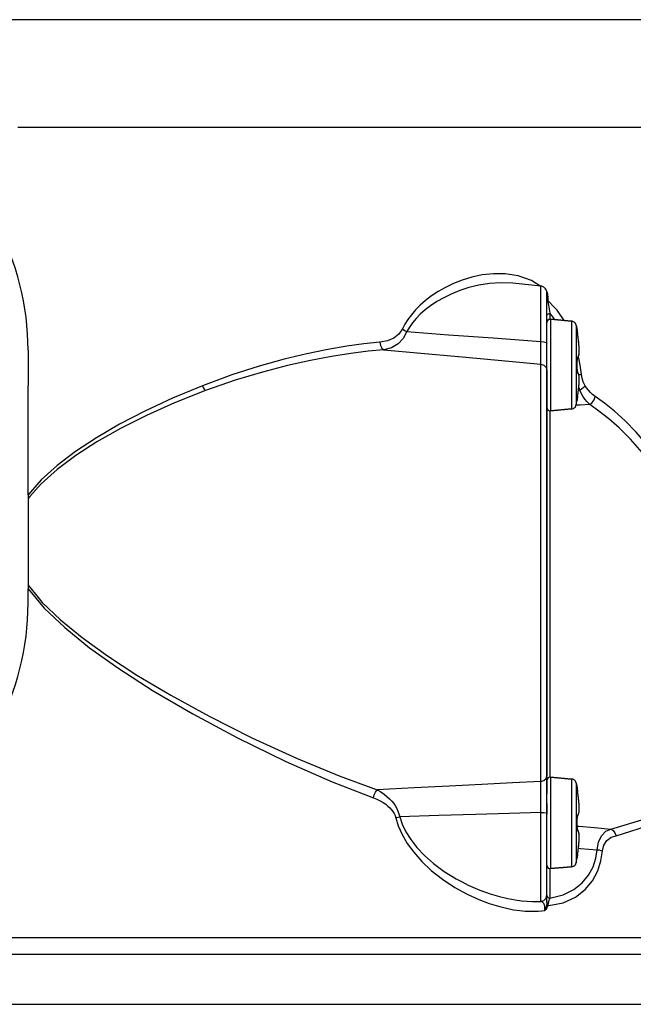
# Model space of a CAD drawing. Extents: x 0 to 297, y 0 to 210.
# Tile 7 of 41: x 115 to 126, y 83 to 101. Entities that reach past the tile are written whole.
import ezdxf

# ---------------------------------------------------------------- set-up
doc = ezdxf.new("R2010")
doc.units = 0
doc.header["$LTSCALE"] = 16.335
doc.header["$MEASUREMENT"] = 0
doc.layers.get('0').update_dxf_attribs({"linetype": 'CONTINUOUS'})

msp = doc.modelspace()

# ---------------------------------------------------------------- linework, layer by layer
at = {"color": 9, "linetype": 'Continuous'}
for p, q in [((124.11501, 96.23937), (123.87555, 96.32381)), ((124.28189, 96.13517), (124.11501, 96.23937)), ((124.40722, 95.95645), (124.40756, 95.94266)), ((124.39928, 95.88438), (124.40754, 95.88492)), ((124.3993, 95.94198), (124.40757, 95.94266)), ((124.40756, 95.94266), (124.40754, 95.91379)), ((124.40754, 95.91379), (124.40755, 95.88492)), ((124.40754, 95.88492), (124.41064, 95.85875)), ((124.53535, 95.75329), (124.40755, 95.88492)), ((124.41064, 95.85875), (124.41455, 95.83028)), ((124.41455, 95.83028), (124.41927, 95.79959)), ((124.43821, 95.69393), (124.4461, 95.65376)), ((124.4461, 95.65377), (124.4461, 95.61448)), ((124.5029, 95.58249), (124.4461, 95.65377)), ((124.4461, 95.61448), (124.4461, 95.54639)), ((124.53722, 95.53943), (124.5029, 95.58249)), ((124.93369, 95.35339), (124.93387, 95.34354)), ((124.94261, 95.29123), (124.94263, 95.29127)), ((124.9432, 95.28756), (124.94261, 95.29123)), ((124.95331, 95.22154), (124.95221, 95.22948)), ((124.9613, 95.15843), (124.96037, 95.16642)), ((124.9672, 95.09794), (124.96629, 95.10854)), ((124.93369, 94.80944), (124.93419, 94.80947)), ((124.96308, 94.84836), (124.95795, 94.87327)), ((124.93369, 94.64476), (124.93419, 94.64475)), ((124.95217, 94.22444), (124.95325, 94.23229)), ((124.96033, 94.28743), (124.96129, 94.29573)), ((124.9828, 94.28034), (124.96462, 94.32901)), ((124.96627, 94.34549), (124.96719, 94.3562)), ((124.93369, 94.10081), (124.93387, 94.11067)), ((124.94261, 94.16298), (124.94321, 94.16665)), ((124.94261, 94.16298), (124.94263, 94.16293)), ((115.12467, 92.37359), (115.09237, 92.33688)), ((115.09237, 90.78633), (115.12445, 90.74735)), ((115.12445, 90.74735), (115.25165, 90.59278)), ((124.93369, 87.1525), (124.93387, 87.14265)), ((124.94261, 87.09034), (124.94263, 87.09038)), ((124.9432, 87.08668), (124.94261, 87.09034)), ((124.95331, 87.02065), (124.95221, 87.02859)), ((124.9613, 86.95755), (124.96037, 86.96553)), ((124.9672, 86.89706), (124.96629, 86.90765)), ((124.93369, 86.60856), (124.93419, 86.60858)), ((124.93369, 86.44387), (124.93419, 86.44387)), ((124.96033, 86.08654), (124.96129, 86.09485)), ((124.96627, 86.14461), (124.96719, 86.15531)), ((124.93369, 85.89993), (124.93387, 85.90978)), ((124.94261, 85.96209), (124.94321, 85.96577)), ((124.94261, 85.96209), (124.94263, 85.96205)), ((124.95217, 86.02355), (124.95325, 86.0314)), ((124.4461, 85.3127), (124.4461, 85.1757)), ((124.38835, 85.05822), (124.37966, 85.02132)), ((124.3974, 85.04639), (124.40542, 85.04066)), ((124.40552, 85.04095), (124.42963, 85.04575)), ((124.40923, 85.05127), (124.40554, 85.04096)), ((124.4169, 85.08862), (124.41484, 85.07499)), ((124.42227, 85.18402), (124.4461, 85.1757))]:
    msp.add_line(p, q, dxfattribs=at)
at = {"color": 7, "linetype": 'Continuous'}
for p, q in [((123.78158, 96.19293), (123.7814, 96.19295)), ((124.28492, 96.14003), (123.78204, 96.19288)), ((124.39237, 95.88944), (124.39237, 96.02041)), ((124.39237, 96.01343), (124.39237, 96.01573)), ((124.39237, 95.54639), (124.39237, 95.88944)), ((124.39237, 95.48662), (124.39237, 95.54639)), ((124.39237, 95.42719), (124.39237, 95.48662)), ((124.39237, 95.43001), (124.39237, 95.48662)), ((124.39237, 95.17697), (124.39237, 95.43001)), ((124.39237, 95.17697), (124.39237, 95.42719)), ((124.4576, 95.54639), (124.83677, 95.51322)), ((124.83677, 95.51322), (124.4576, 95.54639)), ((124.91695, 95.44234), (124.93468, 95.35349)), ((124.94263, 95.29127), (124.94189, 95.29567)), ((124.94263, 95.29127), (124.94263, 95.29127)), ((124.95262, 95.22686), (124.94263, 95.29127)), ((124.39237, 95.11367), (124.39237, 95.17697)), ((124.39237, 95.11367), (124.39237, 95.17697)), ((124.39237, 94.62753), (124.39237, 95.11367)), ((115.09237, 94.99161), (115.09237, 94.35708)), ((124.93419, 94.80947), (124.9341, 94.81544)), ((124.93419, 94.80947), (124.93419, 94.80947)), ((124.93428, 94.8279), (124.93485, 94.83811)), ((124.93565, 94.846), (124.93983, 94.84866)), ((124.39237, 87.36346), (124.39237, 94.62753)), ((124.93412, 94.64068), (124.93419, 94.64475)), ((124.93412, 94.64055), (124.93419, 94.64473)), ((124.9342, 94.6289), (124.93417, 94.63332)), ((124.93419, 94.64475), (124.93419, 94.64475)), ((124.93465, 94.61878), (124.93451, 94.62182)), ((124.94037, 94.60519), (124.93567, 94.60819)), ((115.09237, 92.40201), (115.09237, 94.35708)), ((124.91695, 94.01187), (124.93468, 94.10071)), ((124.94263, 94.16293), (124.94263, 94.16293)), ((124.4576, 93.90781), (124.83677, 93.94098)), ((124.83677, 93.94098), (124.4576, 93.90781)), ((115.09237, 92.40201), (115.09237, 92.33687)), ((115.09237, 92.33687), (115.09237, 90.78625)), ((115.09237, 90.78625), (115.09237, 90.72096)), ((115.09237, 90.59132), (115.09237, 90.72096)), ((115.09237, 90.46171), (115.09237, 90.59132)), ((124.39237, 87.36346), (124.39237, 87.36346)), ((124.39237, 86.69758), (124.39237, 87.36346)), ((124.4576, 87.34551), (124.83677, 87.31233)), ((124.83677, 87.31233), (124.4576, 87.34551)), ((124.39237, 87.28574), (124.39237, 87.04542)), ((124.91695, 87.24145), (124.93468, 87.1526)), ((124.94263, 87.09038), (124.94189, 87.09479)), ((124.94263, 87.09038), (124.94263, 87.09038)), ((124.95262, 87.02597), (124.94263, 87.09038)), ((124.39237, 86.87627), (124.39237, 86.78103)), ((124.39237, 86.78103), (124.39237, 86.68104)), ((124.39237, 86.52621), (124.39237, 86.69758)), ((124.93419, 86.60859), (124.9341, 86.61456)), ((124.93419, 86.60858), (124.93419, 86.60858)), ((124.93428, 86.62702), (124.93485, 86.63722)), ((124.93565, 86.64511), (124.93983, 86.64778)), ((124.39237, 86.45249), (124.39237, 86.52621)), ((124.39237, 86.35049), (124.39237, 86.45249)), ((124.93412, 86.4398), (124.93419, 86.44387)), ((124.93412, 86.43967), (124.93419, 86.44384)), ((124.9342, 86.42802), (124.93417, 86.43243)), ((124.93419, 86.44387), (124.93419, 86.44387)), ((124.93465, 86.41789), (124.93451, 86.42094)), ((124.39237, 86.07624), (124.39237, 86.35049)), ((124.94037, 86.4043), (124.93567, 86.4073)), ((124.39237, 86.01286), (124.39237, 86.07624)), ((124.39237, 85.76669), (124.39237, 86.01286)), ((124.91695, 85.81098), (124.93468, 85.89982)), ((124.94263, 85.96205), (124.94263, 85.96205)), ((124.39237, 85.23665), (124.39237, 85.76669)), ((124.4576, 85.70692), (124.83677, 85.74009)), ((124.83677, 85.74009), (124.4576, 85.70692)), ((124.39237, 85.2302), (124.39237, 85.23665)), ((124.39237, 85.16934), (124.39237, 85.2302)), ((124.39237, 85.14744), (124.39237, 85.16934)), ((124.39237, 85.12362), (124.39237, 85.14744)), ((124.39237, 85.09843), (124.39237, 85.12362)), ((124.39237, 85.11719), (124.39237, 85.09843)), ((114.77999, 84.4721), (115.69237, 84.4721)), ((115.69237, 84.4721), (115.99237, 84.4721)), ((117.20476, 84.4721), (117.27975, 84.4721)), ((114.37237, 84.17666), (114.94242, 84.17666)), ((114.94242, 84.17666), (115.08305, 84.17666)), ((115.08305, 84.17666), (115.34737, 84.17666)), ((115.34737, 84.17666), (115.36237, 84.17666)), ((115.36237, 84.17666), (115.69237, 84.17666)), ((115.69237, 84.17666), (115.99237, 84.17666)), ((115.99237, 84.17666), (116.02203, 84.17666)), ((116.02203, 84.17666), (116.62237, 84.17666)), ((116.62237, 84.17666), (116.63737, 84.17666)), ((116.63737, 84.17666), (116.9017, 84.17666)), ((116.9017, 84.17666), (117.04233, 84.17666)), ((117.04233, 84.17666), (120.14577, 84.17666)), ((120.14577, 84.17666), (120.25077, 84.17666)), ((120.25077, 84.17666), (121.00077, 84.17666)), ((121.00077, 84.17666), (121.10577, 84.17666)), ((121.10577, 84.17666), (127.45237, 84.17666)), ((114.55237, 83.27666), (114.97237, 83.27666)), ((114.97237, 83.27666), (117.43237, 83.27666)), ((117.43237, 83.27666), (119.01755, 83.27666)), ((119.01755, 83.27666), (119.05593, 83.27666)), ((119.05593, 83.27666), (119.0769, 83.27666)), ((119.0769, 83.27666), (119.54577, 83.27666)), ((119.54577, 83.27666), (120.91237, 83.27666)), ((120.91237, 83.27666), (120.94237, 83.27666)), ((120.94237, 83.27666), (121.70577, 83.27666)), ((121.70577, 83.27666), (121.84237, 83.27666)), ((121.84237, 83.27666), (121.87687, 83.27666)), ((121.87687, 83.27666), (123.70785, 83.27666)), ((123.70785, 83.27666), (123.7672, 83.27666)), ((123.7672, 83.27666), (127.98086, 83.27666))]:
    msp.add_line(p, q, dxfattribs=at)
for points in [[(131.71305, 100.91344), (131.47045, 100.91344), (130.74788, 100.91344), (129.56006, 100.91344), (127.93115, 100.91344), (125.89431, 100.91344), (123.49103, 100.91344), (120.77023, 100.91344), (117.78732, 100.91344), (114.70494, 100.91344)], [(124.39237, 95.88944), (124.39237, 95.999), (124.39237, 96.01343)], [(124.39237, 95.48662), (124.39237, 95.69505), (124.39237, 95.88944)], [(124.93419, 95.34702), (124.93412, 95.34764), (124.93409, 95.34797)], [(124.93466, 95.34301), (124.93447, 95.34452), (124.93425, 95.34637), (124.93419, 95.34702)], [(124.94189, 95.29567), (124.94183, 95.29605), (124.94082, 95.30216), (124.93987, 95.30803), (124.93898, 95.31361), (124.93815, 95.31887), (124.9374, 95.32377), (124.93672, 95.32828), (124.93611, 95.33239), (124.93559, 95.33609), (124.93513, 95.33935), (124.93476, 95.34217), (124.93466, 95.34301)], [(124.93983, 94.84866), (124.94492, 94.85191), (124.95546, 94.8668), (124.96225, 94.88441), (124.96701, 94.90592), (124.97027, 94.93261), (124.97205, 94.96534), (124.97219, 95.00449), (124.97054, 95.05025), (124.96687, 95.10274), (124.96097, 95.16173), (124.95265, 95.22665), (124.95262, 95.22686)], [(124.93983, 94.84867), (124.94494, 94.85193), (124.95547, 94.86684), (124.96226, 94.88446), (124.96702, 94.906), (124.97028, 94.93272), (124.97205, 94.96548), (124.97219, 95.00467), (124.97052, 95.05049), (124.96684, 95.10303), (124.96093, 95.16208), (124.95262, 95.22686)], [(124.9341, 94.81544), (124.93428, 94.82801), (124.93488, 94.83863), (124.93565, 94.846)], [(124.93419, 94.80945), (124.93411, 94.81499), (124.93411, 94.81513)], [(124.93419, 94.64475), (124.93505, 94.69749), (124.93506, 94.75625), (124.93419, 94.80947)], [(124.93422, 94.82379), (124.93427, 94.8278), (124.93428, 94.8279)], [(124.93485, 94.83811), (124.93488, 94.83862), (124.93565, 94.846)], [(124.93565, 94.846), (124.93571, 94.84663), (124.93653, 94.85166), (124.93689, 94.85327)], [(124.39237, 94.62753), (124.39237, 94.36484), (124.39237, 93.94177), (124.39237, 93.37648), (124.39237, 92.69321), (124.39237, 91.92129), (124.39237, 91.09382), (124.39237, 90.24631), (124.39237, 89.41512), (124.39237, 88.63591), (124.39237, 87.9421), (124.39237, 87.36346)], [(124.93567, 94.60819), (124.93534, 94.61064), (124.93464, 94.61884), (124.93419, 94.62905), (124.93412, 94.64068)], [(124.93537, 94.61042), (124.93534, 94.61064), (124.93465, 94.61872), (124.93465, 94.61878)], [(124.93711, 94.60008), (124.93716, 94.59993), (124.9368, 94.60128), (124.93612, 94.6048), (124.93567, 94.60819)], [(124.95262, 94.22735), (124.96093, 94.29212), (124.96684, 94.35117), (124.97052, 94.40371), (124.97219, 94.44953), (124.97205, 94.48873), (124.97028, 94.52149), (124.96702, 94.54821), (124.96226, 94.56974), (124.95547, 94.58736), (124.94494, 94.60227), (124.94037, 94.60519)], [(124.94263, 94.16293), (124.95259, 94.22714), (124.95262, 94.22735)], [(124.93409, 94.10622), (124.93408, 94.10604), (124.9341, 94.10629)], [(124.9341, 94.10629), (124.9341, 94.10633), (124.93421, 94.10747), (124.93442, 94.10929), (124.93466, 94.1112)], [(124.93466, 94.1112), (124.93472, 94.11174), (124.93513, 94.11479), (124.93563, 94.11841), (124.93623, 94.1226), (124.93693, 94.12734), (124.93773, 94.13259), (124.93862, 94.1383), (124.93959, 94.14444), (124.94064, 94.15092), (124.94175, 94.15766), (124.94263, 94.16293)], [(124.93419, 87.14613), (124.93412, 87.14675), (124.93409, 87.14708)], [(124.93466, 87.14212), (124.93447, 87.14364), (124.93425, 87.14548), (124.93419, 87.14613)], [(124.94189, 87.09479), (124.94183, 87.09516), (124.94082, 87.10127), (124.93987, 87.10714), (124.93898, 87.11272), (124.93815, 87.11798), (124.9374, 87.12288), (124.93672, 87.1274), (124.93611, 87.13151), (124.93559, 87.13521), (124.93513, 87.13847), (124.93476, 87.14128), (124.93466, 87.14212)], [(124.93983, 86.64778), (124.94492, 86.65103), (124.95546, 86.66592), (124.96225, 86.68353), (124.96701, 86.70503), (124.97027, 86.73173), (124.97205, 86.76445), (124.97219, 86.8036), (124.97054, 86.84937), (124.96687, 86.90185), (124.96097, 86.96084), (124.95265, 87.02576), (124.95262, 87.02597)], [(124.93983, 86.64778), (124.94494, 86.65105), (124.95547, 86.66595), (124.96226, 86.68358), (124.96702, 86.70511), (124.97028, 86.73183), (124.97205, 86.76459), (124.97219, 86.80378), (124.97052, 86.8496), (124.96684, 86.90214), (124.96093, 86.96119), (124.95262, 87.02597)], [(124.9341, 86.61456), (124.93428, 86.62712), (124.93488, 86.63774), (124.93565, 86.64511)], [(124.93419, 86.60856), (124.93411, 86.6141), (124.93411, 86.61424)], [(124.93419, 86.44387), (124.93505, 86.49661), (124.93506, 86.55536), (124.93419, 86.60858)], [(124.93422, 86.62291), (124.93427, 86.62691), (124.93428, 86.62702)], [(124.93485, 86.63722), (124.93488, 86.63773), (124.93565, 86.64512)], [(124.93565, 86.64511), (124.93571, 86.64574), (124.93653, 86.65077), (124.93689, 86.65239)], [(124.93567, 86.4073), (124.93534, 86.40975), (124.93464, 86.41795), (124.93419, 86.42816), (124.93412, 86.4398)], [(124.93537, 86.40954), (124.93534, 86.40975), (124.93465, 86.41783), (124.93465, 86.41789)], [(124.93711, 86.39919), (124.93716, 86.39905), (124.9368, 86.40039), (124.93612, 86.40391), (124.93567, 86.4073)], [(124.95262, 86.02646), (124.96093, 86.09124), (124.96684, 86.15029), (124.97052, 86.20283), (124.97219, 86.24865), (124.97205, 86.28784), (124.97028, 86.3206), (124.96702, 86.34732), (124.96226, 86.36885), (124.95547, 86.38648), (124.94494, 86.40138), (124.94037, 86.4043)], [(124.93409, 85.90533), (124.93408, 85.90515), (124.9341, 85.9054)], [(124.9341, 85.9054), (124.9341, 85.90544), (124.93421, 85.90658), (124.93442, 85.9084), (124.93466, 85.91031)], [(124.93466, 85.91031), (124.93472, 85.91085), (124.93513, 85.9139), (124.93563, 85.91753), (124.93623, 85.92172), (124.93693, 85.92645), (124.93773, 85.9317), (124.93862, 85.93742), (124.93959, 85.94355), (124.94064, 85.95003), (124.94175, 85.95677), (124.94263, 85.96205)], [(124.94263, 85.96205), (124.95259, 86.02626), (124.95262, 86.02646)], [(115.99237, 84.4721), (116.97062, 84.4721), (117.20476, 84.4721)], [(117.27975, 84.4721), (119.75844, 84.4721), (122.34721, 84.4721), (124.69351, 84.4721), (126.75802, 84.4721), (128.50616, 84.4721), (129.90857, 84.4721), (130.94164, 84.4721)]]:
    msp.add_lwpolyline(points, dxfattribs=at)
at = {"color": 9, "linetype": 'Continuous'}
for points in [[(130.75833, 98.97969), (130.69567, 98.97969), (130.19647, 98.97969), (129.20899, 98.97969), (127.75487, 98.97969), (125.86592, 98.97969), (123.5835, 98.97969), (120.95758, 98.97969), (118.04564, 98.97969), (114.91143, 98.97969)], [(123.87555, 96.32381), (123.6478, 96.36002), (123.43307, 96.36239), (123.23244, 96.34048), (123.04648, 96.30099), (122.87503, 96.24866), (122.71753, 96.18678), (122.57343, 96.11775), (122.44213, 96.04328), (122.3231, 95.96467), (122.21609, 95.88309), (122.12085, 95.79959), (122.03683, 95.71482), (121.96347, 95.62926), (121.90053, 95.54371), (121.84765, 95.45895), (121.80426, 95.37554)], [(123.7814, 96.19295), (123.57503, 96.20234), (123.36591, 96.1891), (123.17203, 96.1581), (122.99341, 96.11416), (122.82947, 96.0606), (122.67959, 95.99981), (122.54318, 95.93354), (122.41961, 95.86306), (122.30857, 95.7895), (122.20985, 95.7139), (122.12288, 95.63693), (122.04703, 95.55906), (121.98203, 95.48104), (121.92755, 95.40366), (121.88296, 95.32744)], [(124.28492, 95.14925), (124.28492, 95.49485), (124.28492, 95.78434), (124.28492, 95.99667), (124.28492, 96.11634), (124.28492, 96.14003)], [(124.38732, 96.04096), (124.38964, 96.03607), (124.39595, 96.01924), (124.40069, 96.00251), (124.40401, 95.9863), (124.40611, 95.97092), (124.40722, 95.95645)], [(124.39237, 95.94039), (124.39413, 95.94121), (124.3993, 95.94198)], [(124.39237, 95.88312), (124.39413, 95.88377), (124.39928, 95.88438)], [(124.41927, 95.79959), (124.42476, 95.76684), (124.43106, 95.73175), (124.43821, 95.69393)], [(124.39237, 95.61448), (124.39939, 95.63302), (124.41882, 95.64723), (124.4461, 95.65377)], [(124.70538, 95.52472), (124.57677, 95.71063), (124.53535, 95.75329)], [(124.4576, 95.54639), (124.4576, 95.53896), (124.4576, 95.51655), (124.4576, 95.47933), (124.4576, 95.42796), (124.4576, 95.36349), (124.4576, 95.28716), (124.4576, 95.20036), (124.4576, 95.10469), (124.4576, 95.00197), (124.4576, 94.8941), (124.4576, 94.79145)], [(124.83677, 95.51322), (124.83677, 95.51163), (124.83677, 95.50559), (124.83677, 95.49335), (124.83677, 95.47331), (124.83677, 95.44338), (124.83677, 95.39996), (124.83677, 95.34075), (124.83677, 95.2691), (124.83677, 95.18643), (124.83677, 95.09485), (124.83677, 94.99673), (124.83677, 94.89358), (124.83677, 94.83091)], [(124.91695, 95.44234), (124.91695, 95.44089), (124.91695, 95.43539), (124.91695, 95.42426), (124.91695, 95.40603), (124.91695, 95.3788), (124.91695, 95.33928), (124.91695, 95.28542), (124.91695, 95.22023), (124.91695, 95.14501), (124.91695, 95.06169), (124.91695, 94.97242), (124.91695, 94.87857), (124.91695, 94.8395)], [(121.80426, 95.37554), (121.74152, 95.28338), (121.64946, 95.2102), (121.53327, 95.16006), (121.39606, 95.13437)], [(121.88296, 95.32744), (121.81819, 95.20521), (121.72508, 95.10699), (121.60859, 95.03794), (121.47177, 95.00011)], [(121.80426, 95.37554), (121.82764, 95.3582), (121.85428, 95.34192), (121.88295, 95.32743)], [(121.88296, 95.32744), (122.62954, 95.27132), (123.42828, 95.212), (124.28492, 95.14925)], [(124.93369, 95.35339), (124.93359, 95.35245), (124.93382, 95.34945), (124.93443, 95.34431)], [(124.93369, 95.35339), (124.93443, 95.35347), (124.93468, 95.35349)], [(124.93443, 95.34431), (124.93535, 95.33744), (124.93649, 95.3296), (124.93774, 95.32136), (124.93902, 95.31316), (124.94028, 95.30529), (124.94149, 95.29794), (124.94261, 95.29123)], [(124.95221, 95.22948), (124.95202, 95.23088), (124.94734, 95.26206), (124.9432, 95.28756)], [(121.39606, 95.13437), (121.11426, 95.10503), (120.80443, 95.06279), (120.46391, 95.00513), (120.09012, 94.92912), (119.68068, 94.83131), (119.23374, 94.70758), (118.7473, 94.55235), (118.21872, 94.35705)], [(121.39606, 95.13437), (121.40962, 95.07512), (121.43637, 95.02768), (121.47177, 95.00011)], [(124.28492, 95.14933), (124.33948, 95.1434), (124.37833, 95.1305), (124.39237, 95.11367)], [(124.28492, 94.74416), (124.28637, 94.79707), (124.28687, 94.88649), (124.28637, 95.00667), (124.28492, 95.14925)], [(124.96037, 95.16642), (124.95894, 95.17866), (124.95587, 95.20295), (124.95331, 95.22154)], [(124.96629, 95.10854), (124.96562, 95.1163), (124.96367, 95.13641), (124.96148, 95.15685), (124.9613, 95.15843)], [(124.96988, 95.05962), (124.96906, 95.07332), (124.96741, 95.09555), (124.9672, 95.09794)], [(121.47177, 95.00011), (121.18804, 94.9732), (120.87606, 94.9341), (120.53317, 94.88044), (120.15675, 94.8094), (119.74442, 94.71771), (119.29428, 94.60142), (118.80431, 94.45521), (118.27182, 94.27088)], [(121.47177, 95.00011), (122.13239, 94.94027), (122.80673, 94.87903), (123.52076, 94.81402), (124.28492, 94.74416)], [(124.94261, 94.87056), (124.94734, 94.87071), (124.95221, 94.87334), (124.95712, 94.87941), (124.96185, 94.89003), (124.96588, 94.9053), (124.96889, 94.92436), (124.97088, 94.94627), (124.97194, 94.97052), (124.97214, 94.99611), (124.97173, 95.01732)], [(124.97099, 95.03777), (124.97052, 95.04897), (124.96988, 95.05962)], [(124.97173, 95.01732), (124.97163, 95.02251), (124.97099, 95.03777)], [(124.28492, 94.74422), (124.33947, 94.7248), (124.37833, 94.68262), (124.39237, 94.62753)], [(124.28492, 87.26822), (124.28492, 87.93034), (124.28492, 88.73226), (124.28492, 89.63244), (124.28492, 90.58419), (124.28492, 91.53815), (124.28492, 92.44482), (124.28492, 93.25719), (124.28492, 93.9331), (124.28492, 94.4375), (124.28492, 94.74416)], [(124.4576, 94.79145), (124.4576, 94.78312), (124.4576, 94.67109), (124.4576, 94.66275)], [(124.83677, 94.83091), (124.83677, 94.7873), (124.83677, 94.67991), (124.83677, 94.62329)], [(124.91695, 94.8395), (124.91695, 94.78187), (124.91695, 94.68417), (124.91695, 94.61488)], [(124.93468, 94.84455), (124.93392, 94.8332), (124.9336, 94.82106), (124.93369, 94.80944)], [(124.93369, 94.64476), (124.93468, 94.72714), (124.93369, 94.80944)], [(124.94261, 94.87056), (124.94135, 94.8703), (124.93999, 94.86888), (124.93857, 94.86593), (124.93715, 94.86109), (124.93581, 94.85402), (124.93468, 94.84455)], [(124.94261, 94.87056), (124.94161, 94.86164), (124.93805, 94.85341), (124.93652, 94.85161)], [(125.01121, 94.55612), (124.98813, 94.72667), (124.96308, 94.84836)], [(124.4576, 94.66275), (124.4576, 94.5601), (124.4576, 94.45224), (124.4576, 94.34952), (124.4576, 94.25385), (124.4576, 94.16705), (124.4576, 94.09072), (124.4576, 94.02625), (124.4576, 93.97488), (124.4576, 93.93766), (124.4576, 93.91524), (124.4576, 93.90781)], [(124.83677, 94.62329), (124.83677, 94.57342), (124.83677, 94.46942), (124.83677, 94.3705), (124.83677, 94.27804), (124.83677, 94.19421), (124.83677, 94.12083), (124.83677, 94.05948), (124.83677, 94.01391), (124.83677, 93.98261), (124.83677, 93.96171), (124.83677, 93.94894), (124.83677, 93.94264), (124.83677, 93.94098)], [(124.91695, 94.61488), (124.91695, 94.58728), (124.91695, 94.49266), (124.91695, 94.40265), (124.91695, 94.31853), (124.91695, 94.24226), (124.91695, 94.1755), (124.91695, 94.11968), (124.91695, 94.07822), (124.91695, 94.04974), (124.91695, 94.03072), (124.91695, 94.01911), (124.91695, 94.01338), (124.91695, 94.01187)], [(124.93369, 94.64476), (124.93359, 94.63422), (124.93382, 94.62319), (124.93443, 94.61265), (124.93535, 94.60348)], [(124.93535, 94.60348), (124.93649, 94.59621), (124.93774, 94.59083), (124.93902, 94.58715), (124.94028, 94.58491), (124.94149, 94.58382), (124.94261, 94.58364)], [(124.94261, 94.58365), (124.94161, 94.59256), (124.93805, 94.6008), (124.93656, 94.60255)], [(124.97174, 94.43715), (124.97215, 94.45885), (124.97192, 94.4844), (124.97084, 94.50856), (124.96883, 94.53039), (124.96577, 94.54941), (124.96172, 94.56456), (124.95701, 94.57499), (124.95213, 94.58093), (124.9473, 94.58351), (124.94261, 94.58364)], [(124.96543, 94.55541), (124.98318, 94.55616), (125.01121, 94.55612)], [(125.07914, 94.35709), (125.04522, 94.42422), (125.02266, 94.49162), (125.01121, 94.55612)], [(118.21873, 94.35705), (117.68049, 94.13349), (117.18526, 93.90245), (116.73079, 93.66558), (116.31712, 93.42418), (115.94434, 93.17826), (115.61336, 92.92677), (115.32734, 92.6683), (115.09237, 92.40201)], [(118.2188, 94.35708), (118.2337, 94.32437), (118.25172, 94.29507), (118.27182, 94.27088)], [(124.96719, 94.3562), (124.96746, 94.35931), (124.96911, 94.38159), (124.96986, 94.39426)], [(124.96986, 94.39426), (124.97056, 94.40603), (124.97096, 94.41578)], [(124.97096, 94.41578), (124.97165, 94.4325), (124.97174, 94.43715)], [(124.9828, 94.28033), (125.02104, 94.30428), (125.05416, 94.33066), (125.07915, 94.35708)], [(125.25993, 94.16328), (125.21314, 94.19863), (125.17183, 94.23669), (125.13583, 94.27642), (125.10502, 94.31682), (125.07914, 94.35709)], [(118.27182, 94.27088), (117.7197, 94.05088), (117.21272, 93.82318), (116.74831, 93.5894), (116.32661, 93.35089), (115.94769, 93.10756), (115.61268, 92.85826), (115.32526, 92.60159), (115.12467, 92.37359)], [(124.94321, 94.16665), (124.94733, 94.19208), (124.95203, 94.22339), (124.95217, 94.22444)], [(124.95325, 94.23229), (124.95597, 94.25204), (124.95908, 94.27663), (124.96033, 94.28743)], [(124.96129, 94.29573), (124.96159, 94.29832), (124.96374, 94.31854), (124.96568, 94.33855), (124.96627, 94.34549)], [(125.16025, 94.01902), (125.11473, 94.06692), (125.07434, 94.11834), (125.03898, 94.1719), (125.00854, 94.22625), (124.9828, 94.28034)], [(125.16025, 94.01902), (124.98934, 94.01021), (124.91723, 94.0065)], [(124.93468, 94.11186), (124.93392, 94.10563), (124.9336, 94.10195), (124.93369, 94.10081)], [(124.93468, 94.10071), (124.93443, 94.10074), (124.93369, 94.10081)], [(124.94261, 94.16298), (124.94135, 94.15541), (124.93999, 94.1471), (124.93857, 94.13819), (124.93715, 94.12899), (124.93581, 94.11998), (124.93468, 94.11186)], [(125.16025, 94.01901), (125.20596, 94.05616), (125.2412, 94.10716), (125.25993, 94.16328)], [(125.53754, 86.41437), (126.21256, 86.61931), (126.71734, 86.97678), (127.07737, 87.45961), (127.30986, 88.04168), (127.4306, 88.70856), (127.44698, 89.44696), (127.36269, 90.22749), (127.1991, 90.95981), (126.99608, 91.57619), (126.77469, 92.08981), (126.54754, 92.5154), (126.32191, 92.86767), (126.10152, 93.16021), (125.89032, 93.40193), (125.69043, 93.60144), (125.50248, 93.76653), (125.32612, 93.90386), (125.16025, 94.01902)], [(125.63278, 86.29497), (126.31125, 86.50873), (126.81982, 86.87962), (127.18282, 87.37938), (127.41755, 87.98119), (127.53988, 88.67025), (127.55724, 89.43294), (127.47333, 90.23922), (127.30946, 90.99609), (127.10572, 91.63335), (126.88336, 92.16454), (126.65511, 92.60485), (126.42832, 92.96948), (126.20673, 93.27244), (125.99433, 93.52292), (125.7933, 93.72978), (125.60423, 93.90106), (125.42681, 94.04364), (125.25993, 94.16328)], [(124.4461, 93.90781), (124.4461, 93.38759), (124.4461, 92.67433), (124.4461, 91.87311), (124.4461, 91.01836), (124.4461, 90.62666)], [(115.09237, 90.72096), (115.38204, 90.37362), (115.74993, 90.02332), (116.19484, 89.66369), (116.72065, 89.28891), (117.33496, 88.89423), (118.04477, 88.47849), (118.84821, 88.04839), (119.71236, 87.62771), (120.54474, 87.26282), (121.28226, 86.97498)], [(115.25165, 90.59278), (115.34794, 90.47578), (115.67117, 90.16368), (116.05982, 89.84551), (116.51584, 89.51668), (117.04433, 89.17317), (117.6516, 88.81255), (118.34138, 88.43606), (119.10573, 88.05277), (119.90725, 87.68572), (120.67117, 87.36916), (121.35075, 87.11686)], [(124.4461, 90.62666), (124.4461, 90.14677), (124.4461, 89.29581), (124.4461, 88.502), (124.4461, 87.79946), (124.4461, 87.36346)], [(124.28492, 87.26829), (124.33948, 87.28413), (124.37833, 87.31854), (124.39237, 87.36346)], [(124.4576, 87.34551), (124.4576, 87.33807), (124.4576, 87.31566), (124.4576, 87.27844), (124.4576, 87.22707), (124.4576, 87.1626), (124.4576, 87.08627), (124.4576, 86.99947), (124.4576, 86.90381), (124.4576, 86.80108), (124.4576, 86.69322), (124.4576, 86.59056)], [(124.83677, 87.31233), (124.83677, 87.31074), (124.83677, 87.3047), (124.83677, 87.29246), (124.83677, 87.27243), (124.83677, 87.2425), (124.83677, 87.19907), (124.83677, 87.13987), (124.83677, 87.06822), (124.83677, 86.98554), (124.83677, 86.89396), (124.83677, 86.79584), (124.83677, 86.69269), (124.83677, 86.63003)], [(124.28492, 87.26822), (123.77627, 87.24212), (123.22709, 87.21382), (122.64057, 87.18355), (122.01633, 87.1513), (121.35075, 87.11686)], [(124.28492, 86.71348), (124.28637, 86.87081), (124.28687, 87.02223), (124.28637, 87.15779), (124.28492, 87.26822)], [(124.91695, 87.24145), (124.91695, 87.24), (124.91695, 87.23451), (124.91695, 87.22337), (124.91695, 87.20514), (124.91695, 87.17791), (124.91695, 87.1384), (124.91695, 87.08453), (124.91695, 87.01934), (124.91695, 86.94412), (124.91695, 86.8608), (124.91695, 86.77153), (124.91695, 86.67768), (124.91695, 86.63861)], [(124.93369, 87.1525), (124.93359, 87.15157), (124.93382, 87.14856), (124.93443, 87.14342)], [(124.93369, 87.1525), (124.93443, 87.15258), (124.93468, 87.1526)], [(124.93443, 87.14342), (124.93535, 87.13656), (124.93649, 87.12871), (124.93774, 87.12047), (124.93902, 87.11227), (124.94028, 87.1044), (124.94149, 87.09705), (124.94261, 87.09034)], [(121.28226, 86.97498), (121.29648, 87.02837), (121.32041, 87.07796), (121.35072, 87.11687)], [(121.28226, 86.97498), (121.34715, 86.94877), (121.40565, 86.92037), (121.45775, 86.89035), (121.50389, 86.85904), (121.54436, 86.82674), (121.57905, 86.79411), (121.60812, 86.76173), (121.6326, 86.72903), (121.65358, 86.69449), (121.67088, 86.65734), (121.68352, 86.61789)], [(121.35074, 87.11686), (121.41531, 87.08085), (121.47361, 87.04202), (121.52565, 87.00114), (121.57183, 86.95864), (121.61244, 86.91492), (121.64737, 86.87086), (121.67674, 86.82723), (121.7016, 86.78325), (121.72304, 86.73689), (121.74093, 86.6871), (121.75428, 86.63433)], [(124.95221, 87.02859), (124.95202, 87.03), (124.94734, 87.06117), (124.9432, 87.08668)], [(124.96037, 86.96553), (124.95894, 86.97778), (124.95587, 87.00207), (124.95331, 87.02065)], [(124.96629, 86.90765), (124.96562, 86.91541), (124.96367, 86.93553), (124.96148, 86.95597), (124.9613, 86.95755)], [(124.94261, 86.66968), (124.94734, 86.66982), (124.95221, 86.67245), (124.95712, 86.67852), (124.96185, 86.68914), (124.96588, 86.70442), (124.96889, 86.72347), (124.97088, 86.74538), (124.97194, 86.76963), (124.97214, 86.79523), (124.97173, 86.81644)], [(124.96988, 86.85873), (124.96906, 86.87243), (124.96741, 86.89466), (124.9672, 86.89706)], [(124.97099, 86.83688), (124.97052, 86.84809), (124.96988, 86.85873)], [(124.97173, 86.81644), (124.97163, 86.82162), (124.97099, 86.83688)], [(121.68352, 86.61789), (121.70536, 86.62278), (121.72919, 86.62831), (121.75428, 86.63433)], [(121.68352, 86.61789), (121.72913, 86.47148), (121.79715, 86.31779), (121.88895, 86.1596), (122.00532, 85.9993), (122.14824, 85.83751), (122.32037, 85.67511), (122.52233, 85.51563), (122.74386, 85.36943), (122.96605, 85.24718), (123.17332, 85.1524), (123.35886, 85.08227), (123.5225, 85.03171), (123.66659, 84.99605), (123.79365, 84.9717), (123.90577, 84.95599), (124.00482, 84.94684), (124.09238, 84.94268), (124.16991, 84.94224), (124.23874, 84.94456), (124.29983, 84.94889), (124.3539, 84.9546)], [(124.28492, 86.71348), (123.723, 86.69687), (123.11213, 86.67821), (122.45674, 86.65742), (121.75428, 86.63433)], [(121.75428, 86.63433), (121.79834, 86.50412), (121.86354, 86.36763), (121.95116, 86.22726), (122.06189, 86.08514), (122.19746, 85.94191), (122.36036, 85.7982), (122.55197, 85.65643), (122.76491, 85.52447), (122.87408, 85.46798)], [(124.28492, 85.11768), (124.28492, 85.19879), (124.28492, 85.37665), (124.28492, 85.63829), (124.28492, 85.96465), (124.28492, 86.33194), (124.28492, 86.71348)], [(124.28492, 86.71339), (124.33947, 86.71076), (124.37833, 86.70504), (124.39237, 86.69758)], [(124.83677, 86.63003), (124.83677, 86.58641), (124.83677, 86.47903), (124.83677, 86.4224)], [(124.91695, 86.63861), (124.91695, 86.58098), (124.91695, 86.48328), (124.91695, 86.414)], [(124.93468, 86.64366), (124.93392, 86.63231), (124.9336, 86.62017), (124.93369, 86.60856)], [(124.93369, 86.44387), (124.93468, 86.52625), (124.93369, 86.60856)], [(124.94261, 86.66968), (124.94135, 86.66941), (124.93999, 86.66799), (124.93857, 86.66505), (124.93715, 86.66021), (124.93581, 86.65313), (124.93468, 86.64366)], [(124.94261, 86.66967), (124.94161, 86.66075), (124.93805, 86.65252), (124.93652, 86.65072)], [(124.4576, 86.59056), (124.4576, 86.58223), (124.4576, 86.4702), (124.4576, 86.46186)], [(124.4576, 86.46186), (124.4576, 86.35922), (124.4576, 86.25135), (124.4576, 86.14863), (124.4576, 86.05296), (124.4576, 85.96616), (124.4576, 85.88983), (124.4576, 85.82536), (124.4576, 85.77399), (124.4576, 85.73677), (124.4576, 85.71436), (124.4576, 85.70692)], [(124.83677, 86.4224), (124.83677, 86.37254), (124.83677, 86.26854), (124.83677, 86.16961), (124.83677, 86.07716), (124.83677, 85.99332), (124.83677, 85.91995), (124.83677, 85.8586), (124.83677, 85.81302), (124.83677, 85.78172), (124.83677, 85.76082), (124.83677, 85.74805), (124.83677, 85.74176), (124.83677, 85.74009)], [(124.93369, 86.44387), (124.93359, 86.43333), (124.93382, 86.42231), (124.93443, 86.41177), (124.93535, 86.40259)], [(124.93651, 86.46918), (124.96735, 86.46636), (125.24651, 86.44089), (125.53754, 86.41437)], [(124.91695, 86.414), (124.91695, 86.3864), (124.91695, 86.29177), (124.91695, 86.20176), (124.91695, 86.11765), (124.91695, 86.04137), (124.91695, 85.97461), (124.91695, 85.91879), (124.91695, 85.87733), (124.91695, 85.84885), (124.91695, 85.82984), (124.91695, 85.81822), (124.91695, 85.81249), (124.91695, 85.81098)], [(124.93535, 86.40259), (124.93649, 86.39532), (124.93774, 86.38995), (124.93902, 86.38627), (124.94028, 86.38402), (124.94149, 86.38294), (124.94261, 86.38275)], [(124.94261, 86.38276), (124.94161, 86.39168), (124.93805, 86.39991), (124.93656, 86.40166)], [(124.97174, 86.23626), (124.97215, 86.25797), (124.97192, 86.28351), (124.97084, 86.30767), (124.96883, 86.32951), (124.96577, 86.34853), (124.96172, 86.36368), (124.95701, 86.3741), (124.95213, 86.38005), (124.9473, 86.38262), (124.94261, 86.38275)], [(125.29364, 86.04628), (125.31873, 86.18049), (125.37368, 86.29569), (125.45211, 86.37539), (125.53754, 86.41437)], [(125.38706, 86.02411), (125.41066, 86.1246), (125.46561, 86.20979), (125.54516, 86.26776), (125.63278, 86.29497)], [(125.53754, 86.41437), (125.57964, 86.39079), (125.61306, 86.34889), (125.63276, 86.29496)], [(124.95325, 86.0314), (124.95597, 86.05116), (124.95908, 86.07575), (124.96033, 86.08654)], [(124.95828, 86.07057), (124.99736, 86.06771), (125.29363, 86.04628)], [(124.96129, 86.09485), (124.96159, 86.09743), (124.96374, 86.11765), (124.96568, 86.13767), (124.96627, 86.14461)], [(124.96719, 86.15531), (124.96746, 86.15842), (124.96911, 86.1807), (124.96986, 86.19337)], [(124.96986, 86.19337), (124.97056, 86.20514), (124.97096, 86.2149)], [(124.97096, 86.2149), (124.97165, 86.23162), (124.97174, 86.23626)], [(124.42963, 85.04575), (124.68186, 85.09595), (124.90503, 85.196), (125.08112, 85.33096), (125.21315, 85.49111), (125.30476, 85.66648), (125.36074, 85.8472), (125.38706, 86.02411)], [(124.4461, 85.1757), (124.68191, 85.23685), (124.87453, 85.3314), (125.02671, 85.45197), (125.14108, 85.59119), (125.22081, 85.74147), (125.26998, 85.89536), (125.29363, 86.04628)], [(124.93468, 85.91097), (124.93392, 85.90474), (124.9336, 85.90106), (124.93369, 85.89993)], [(124.93468, 85.89982), (124.93443, 85.89985), (124.93369, 85.89993)], [(124.94261, 85.96209), (124.94135, 85.95452), (124.93999, 85.94621), (124.93857, 85.9373), (124.93715, 85.92811), (124.93581, 85.91909), (124.93468, 85.91097)], [(124.94321, 85.96577), (124.94733, 85.99119), (124.95203, 86.0225), (124.95217, 86.02355)], [(125.29358, 86.04594), (125.32816, 86.04094), (125.35992, 86.03352), (125.38707, 86.02411)], [(124.4461, 85.70692), (124.4461, 85.52278), (124.4461, 85.3127)], [(122.87408, 85.46798), (122.98301, 85.41161), (123.19048, 85.32228), (123.3786, 85.25524), (123.54556, 85.20646), (123.69307, 85.17174), (123.82356, 85.14771), (123.93914, 85.13185), (124.04158, 85.12226), (124.13245, 85.11743), (124.21314, 85.11621), (124.28492, 85.11768)], [(124.28492, 85.11768), (124.33948, 85.13748), (124.37833, 85.1805), (124.39237, 85.23665)], [(124.39237, 85.23296), (124.3994, 85.20593), (124.41883, 85.18522), (124.42227, 85.18402)], [(124.31365, 85.10578), (124.30016, 85.11336), (124.28492, 85.11768)], [(124.3539, 84.9546), (124.35559, 84.96859), (124.35664, 84.98333), (124.35687, 84.9991), (124.35599, 85.01596), (124.35362, 85.03358), (124.34945, 85.05117), (124.34333, 85.06777), (124.33528, 85.08267), (124.32537, 85.09544), (124.31365, 85.10578)], [(124.40552, 85.04095), (124.39246, 85.00328), (124.37482, 84.97526), (124.3539, 84.9546)], [(124.37966, 85.02132), (124.36784, 84.98745), (124.3539, 84.9546)], [(124.39237, 85.09843), (124.39182, 85.08474), (124.39036, 85.0713), (124.38835, 85.05822)], [(124.38835, 85.05822), (124.39162, 85.05233), (124.3974, 85.04639)], [(124.39237, 85.09843), (124.39502, 85.0896), (124.40274, 85.08155), (124.41484, 85.07499)], [(124.41484, 85.07499), (124.41252, 85.06277), (124.40923, 85.05127)], [(124.43294, 85.14957), (124.42957, 85.14038), (124.42658, 85.13108), (124.4239, 85.12153), (124.42143, 85.11151), (124.4191, 85.10066), (124.4169, 85.08862)], [(124.44611, 85.17569), (124.44117, 85.16744), (124.43678, 85.15864), (124.43294, 85.14957)]]:
    msp.add_lwpolyline(points, dxfattribs=at)
at = {"color": 7, "linetype": 'Continuous'}
for centre, radius, start, end in [((110.29237, 94.99161), 4.8, 0, 28.270217), ((124.27237, 96.02069), 0.12, 56.000272, 84), ((124.27237, 96.02069), 0.12, 28.000124, 56.000272), ((124.27237, 96.02069), 0.12, 0, 28.000124), ((124.45237, 95.48662), 0.06, 164.166695, 180), ((124.45237, 95.48662), 0.06, 164.166695, 180), ((124.45237, 95.48662), 0.06, 148.33337, 164.166695), ((124.45237, 95.48662), 0.06, 154.25235, 164.166695), ((124.45237, 95.48662), 0.06, 85, 154.25235), ((124.45237, 95.48662), 0.06, 85, 148.33337), ((124.82893, 95.42356), 0.09, 70.407874, 85), ((124.82893, 95.42356), 0.09, 70.40787, 85), ((124.82893, 95.42356), 0.09, 55.815748, 70.407874), ((124.82893, 95.42356), 0.09, 55.81574, 70.40787), ((124.82893, 95.42356), 0.09, 41.223622, 55.815748), ((124.82893, 95.42356), 0.09, 41.223622, 55.81574), ((124.82893, 95.42356), 0.09, 35.045473, 41.223622), ((124.82893, 95.42356), 0.09, 35.045473, 41.223622), ((124.82893, 95.42356), 0.09, 26.631496, 35.045473), ((124.82893, 95.42356), 0.09, 26.631497, 35.045473), ((124.82893, 95.42356), 0.09, 12.039392, 26.631496), ((124.82893, 95.42356), 0.09, 12.039392, 26.631497), ((121.56337, 94.7271), 3.429, 10.525575, 12.039392), ((124.90518, 95.34801), 0.03, 351.620461, 10.525574), ((124.90518, 95.34801), 0.03, 350.345336, 351.620461), ((124.82893, 94.03064), 0.09, 333.368504, 347.960608), ((124.82893, 94.03064), 0.09, 333.368503, 347.960608), ((121.56337, 94.7271), 3.429, 347.960608, 349.474425), ((124.90518, 94.10619), 0.03, 349.474426, 8.379539), ((124.90518, 94.10619), 0.03, 8.379539, 9.658834), ((124.45237, 93.96758), 0.06, 180, 195.833305), ((124.45237, 93.96758), 0.06, 180, 195.833305), ((124.45237, 93.96758), 0.06, 195.833305, 275), ((124.45237, 93.96758), 0.06, 195.833305, 275), ((124.82893, 94.03064), 0.09, 275, 318.776378), ((124.82893, 94.03064), 0.09, 275, 318.776378), ((124.82893, 94.03064), 0.09, 318.776378, 324.954527), ((124.82893, 94.03064), 0.09, 318.776378, 324.954527), ((124.82893, 94.03064), 0.09, 324.954527, 333.368504), ((124.82893, 94.03064), 0.09, 324.954527, 333.368503), ((110.29237, 90.46171), 4.8, 331.729783, 0), ((124.45237, 87.28574), 0.06, 164.166695, 180), ((124.45237, 87.28574), 0.06, 164.166695, 180), ((124.45237, 87.28574), 0.06, 148.33337, 164.166695), ((124.45237, 87.28574), 0.06, 154.25235, 164.166695), ((124.45237, 87.28574), 0.06, 85, 154.25235), ((124.45237, 87.28574), 0.06, 85, 148.33337), ((124.82893, 87.22268), 0.09, 70.407874, 85), ((124.82893, 87.22268), 0.09, 70.40787, 85), ((124.82893, 87.22268), 0.09, 55.815748, 70.407874), ((124.82893, 87.22268), 0.09, 55.81574, 70.40787), ((124.82893, 87.22268), 0.09, 41.223622, 55.815748), ((124.82893, 87.22268), 0.09, 41.223622, 55.81574), ((124.82893, 87.22268), 0.09, 35.045473, 41.223622), ((124.82893, 87.22268), 0.09, 35.045473, 41.223622), ((124.82893, 87.22268), 0.09, 26.631496, 35.045473), ((124.82893, 87.22268), 0.09, 26.631497, 35.045473), ((124.82893, 87.22268), 0.09, 12.039392, 26.631496), ((124.82893, 87.22268), 0.09, 12.039392, 26.631497), ((121.56337, 86.52621), 3.429, 10.525575, 12.039392), ((124.90518, 87.14712), 0.03, 351.620461, 10.525574), ((124.90518, 87.14712), 0.03, 350.345336, 351.620461), ((121.56337, 86.52621), 3.429, 347.960608, 349.474425), ((124.90518, 85.9053), 0.03, 349.474426, 8.379539), ((124.90518, 85.9053), 0.03, 8.379539, 9.658834), ((124.45237, 85.76669), 0.06, 180, 195.833305), ((124.45237, 85.76669), 0.06, 180, 195.833305), ((124.45237, 85.76669), 0.06, 195.833305, 275), ((124.45237, 85.76669), 0.06, 195.833305, 275), ((124.82893, 85.82975), 0.09, 275, 318.776378), ((124.82893, 85.82975), 0.09, 275, 318.776378), ((124.82893, 85.82975), 0.09, 318.776378, 324.954527), ((124.82893, 85.82975), 0.09, 318.776378, 324.954527), ((124.82893, 85.82975), 0.09, 324.954527, 333.368504), ((124.82893, 85.82975), 0.09, 324.954527, 333.368503), ((124.82893, 85.82975), 0.09, 333.368504, 347.960608), ((124.82893, 85.82975), 0.09, 333.368503, 347.960608)]:
    msp.add_arc(centre, radius, start, end, dxfattribs=at)

doc.saveas('drawing.dxf')
